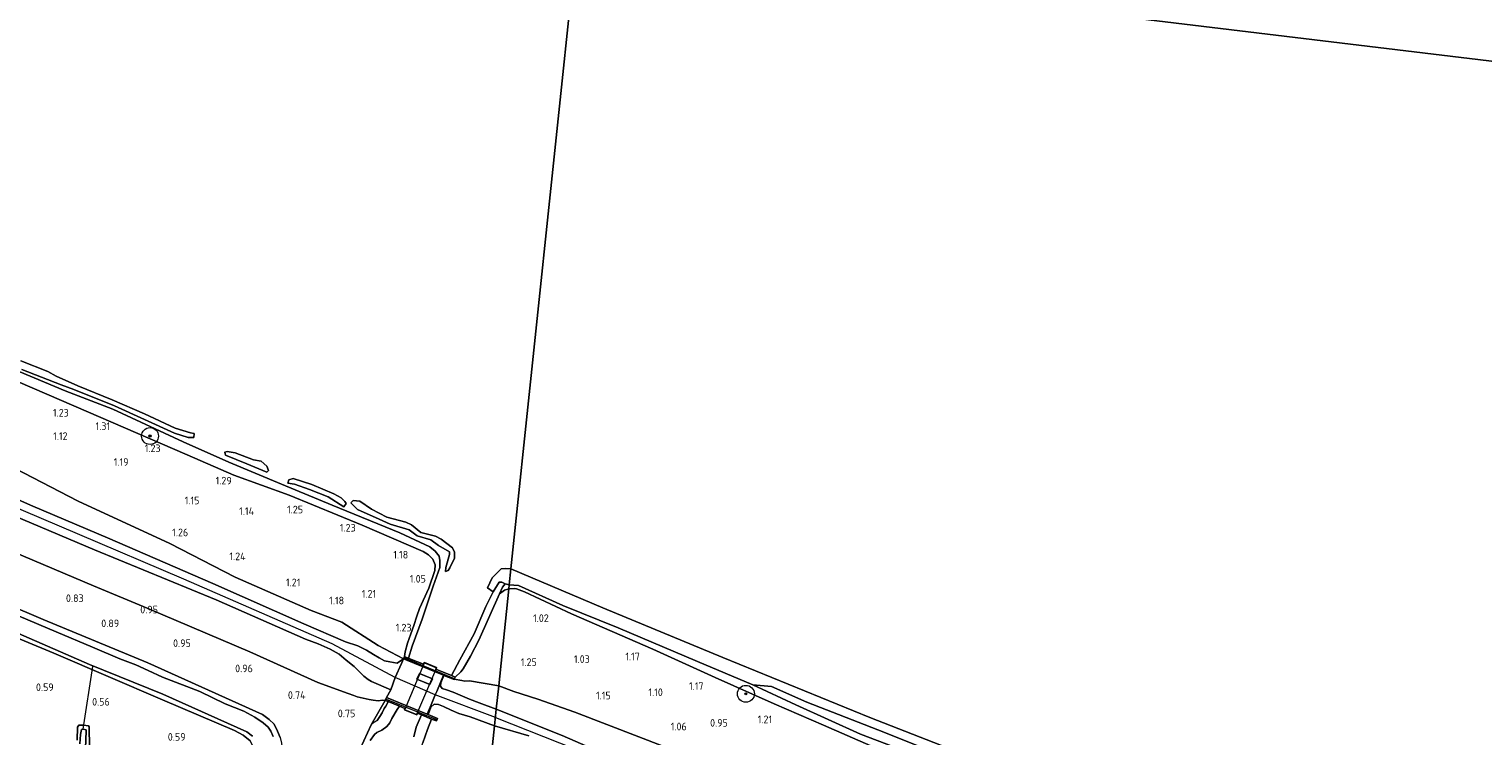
# Model space of a CAD drawing. Extents: x 126429 to 133038, y 413091 to 414846.
# Tile 116 of 256: x 127140 to 127484, y 414242 to 414409. Entities that reach past the tile are written whole.
import ezdxf
from ezdxf.enums import TextEntityAlignment as Align

# ---------------------------------------------------------------- set-up
doc = ezdxf.new("R2010")
doc.units = 0
for name, color, linetype, lineweight in [('B-ME-GR-BOOM-S', 90, 'Continuous', 25), ('B-ME-GR-GRAS-GV', 60, 'Continuous', 13), ('B-ME-GW-OPHOGING_KRUIN-G', 90, 'Continuous', 18), ('B-ME-GW-TALUD_KRUIN-G', 90, 'Continuous', 18), ('B-ME-GW-TALUD_TEEN-G', 90, 'Continuous', 18), ('B-ME-IE-TERREINAFSCHEIDING_DOORGANG-G', 210, 'Continuous', 18), ('B-ME-IE-TERREINAFSCHEIDING_KUNSTMATIG_HEKWERK-G', 20, 'IE-TERREINAFSCHEIDING-KUNSTMATIG', 18), ('B-ME-IE-TERREINAFSCHEIDING_KUNSTMATIG_MUUR-GV', 90, 'Continuous', 18), ('B-ME-KG-KADASTRAAL_DAKRAND-G', 170, 'Continuous', 18), ('B-ME-KW-KUNSTWERK_DUIKER-G', 170, 'Continuous', 18), ('B-ME-KW-KUNSTWERK_DUIKER-GV', 170, 'Continuous', 18), ('B-ME-OB-BEKLEDING_STEEN-GV', 30, 'Continuous', 18), ('B-ME-OB-BEKLEDING_STORTSTEEN-GV', 30, 'Continuous', 18), ('B-ME-OB-OEVERVOORZIENING-G', 7, 'Continuous', 18), ('B-ME-OG-BEBOUWING_NUTSGEBOUW-GV', 7, 'Continuous', 18), ('B-ME-OG-HOOGTEPUNT-S', 7, 'Continuous', 25), ('B-ME-OG-WATER_RIVIER-GV', 130, 'Continuous', 18), ('B-ME-OG-WATER_SLOOT-G', 120, 'Continuous', 18), ('B-ME-OG-WATER_SLOOT-GV', 120, 'Continuous', 18)]:
    doc.layers.add(name, color=color, linetype=linetype, lineweight=lineweight)
doc.styles.add('NLCS-ISO-ANNOTATIVE-T18', font='NLCS-ISO.ttf', dxfattribs={"height": 1.8})
doc.linetypes.add('IE-TERREINAFSCHEIDING-KUNSTMATIG', pattern='A,4,[82,NLCS.SHX,S=0.75,R=90,X=0,Y=0],4,-2', length=10)

# ---------------------------------------------------------------- blocks, each defined once
blk = doc.blocks.new('SAL-HOOGTELABEL-SO')
at = {"color": 0, "linetype": 'ByBlock', "lineweight": -2, "style": 'NLCS-ISO-ANNOTATIVE-T18'}
blk.add_attdef('HOOGTE', text='', height=1.8, dxfattribs=at).set_placement((2.79, 0), align=Align.RIGHT)
blk = doc.blocks.new('SGR-BOOM_01-SO')
at = {"linetype": 'ByBlock', "lineweight": 18}
h = blk.add_hatch(color=0, dxfattribs=at)
h.dxf.hatch_style = 1
edge = h.paths.add_edge_path()
edge.add_arc((0, 0), 0.25, 0, 360)
at = {"color": 0, "linetype": 'ByBlock', "lineweight": 18}
for radius in [2, 0.25]:
    blk.add_circle((0, 0), radius, dxfattribs=at)

msp = doc.modelspace()

# ---------------------------------------------------------------- linework, layer by layer
at = {"layer": 'B-ME-GR-GRAS-GV'}
for points in [[(127124.75, 414331.573, 1.08), (127150.96, 414320.32, 1.266), (127177.754, 414308.751, 1.276), (127188.743, 414303.905, 1.214), (127201.799, 414299.237, 1.034), (127219.125, 414292.158, 1.004), (127233.511, 414285.878, 0.988), (127234.735, 414285.125, 0.982), (127235.817, 414284.126, 0.98), (127236.372, 414282.776, 0.974), (127236.287, 414281.395, 0.988), (127234.853, 414277.25, 0.988), (127232.624, 414272.437, 1.062), (127232.004, 414270.634, 1.112), (127231.277, 414268.465, 1.166), (127230.611, 414266.432, 1.196), (127229.836, 414264.244, 1.256), (127229.292, 414262.246, 1.294), (127229.063, 414261.089, 1.308), (127228.868, 414260.536, 1.509), (127222.871, 414263.681, 1.509), (127214.254, 414269.227, 1.359), (127207, 414271.951, 1.359), (127189.107, 414279.827, 1.397), (127173.662, 414287.773, 1.367), (127151.947, 414297.821, 1.382), (127136.879, 414305.555, 1.367)], [(127133.183, 414330.398, 0.85), (127148.876, 414323.853, 0.85), (127160.116, 414319.563, 0.85), (127176.806, 414311.777, 0.85), (127187.59, 414307.018, 0.85), (127200.056, 414301.806, 0.85), (127211.999, 414296.887, 0.85), (127227.989, 414290.285, 0.85), (127235.05, 414287.048, 0.85), (127236.361, 414286.024, 0.85), (127237.287, 414284.81, 0.85), (127237.485, 414283.793, 0.85), (127237.438, 414282.151, 0.85), (127235.895, 414277.746, 0.85), (127233.263, 414269.894, 0.85), (127230.897, 414263.551, 0.85), (127230.042, 414260.695, 0.85), (127229.544, 414260.896, 1.078), (127229.063, 414261.089, 1.308), (127229.292, 414262.246, 1.294), (127229.836, 414264.244, 1.256), (127230.611, 414266.432, 1.196), (127231.277, 414268.465, 1.166), (127232.004, 414270.634, 1.112), (127232.624, 414272.437, 1.062), (127234.853, 414277.25, 0.988), (127236.287, 414281.395, 0.988), (127236.372, 414282.776, 0.974), (127235.817, 414284.126, 0.98), (127234.735, 414285.125, 0.982), (127233.511, 414285.878, 0.988), (127219.125, 414292.158, 1.004), (127201.799, 414299.237, 1.034), (127188.743, 414303.905, 1.214), (127177.754, 414308.751, 1.276), (127150.96, 414320.32, 1.266), (127124.75, 414331.573, 1.08)], [(127136.879, 414305.555, 1.367), (127151.947, 414297.821, 1.382), (127173.662, 414287.773, 1.367), (127189.107, 414279.827, 1.397), (127207, 414271.951, 1.359), (127214.254, 414269.227, 1.359), (127222.871, 414263.681, 1.509), (127228.868, 414260.536, 1.509), (127227.344, 414259.548, 1.921), (127225.621, 414259.832, 1.973), (127224.397, 414260.09, 1.967), (127223.099, 414260.804, 1.939), (127221.739, 414261.618, 1.879), (127220.112, 414262.598, 1.789), (127218.068, 414263.642, 1.741), (127215.191, 414264.601, 1.721), (127205.299, 414268.848, 1.725), (127183.773, 414278.333, 1.745), (127158.86, 414289.108, 1.747), (127141.224, 414296.642, 1.817), (127114.476, 414308.441, 1.719)], [(127114.476, 414308.441, 1.719), (127141.224, 414296.642, 1.817), (127158.86, 414289.108, 1.747), (127183.773, 414278.333, 1.745), (127205.299, 414268.848, 1.725), (127215.191, 414264.601, 1.721), (127218.068, 414263.642, 1.741), (127220.112, 414262.598, 1.789), (127221.739, 414261.618, 1.879), (127223.099, 414260.804, 1.939), (127224.397, 414260.09, 1.967), (127225.621, 414259.832, 1.973), (127227.344, 414259.548, 1.921), (127228.868, 414260.536, 1.509), (127228.387, 414259.462, 1.9), (127226.903, 414256.149, 2.015), (127225.878, 414253.263, 1.987), (127221.33, 414255.23, 1.867), (127220.522, 414255.661, 1.837), (127219.469, 414256.469, 1.727), (127218.417, 414257.536, 1.661), (127217.192, 414258.785, 1.625), (127215.329, 414260.235, 1.575), (127213.672, 414261.643, 1.523), (127211.546, 414262.813, 1.525), (127208.721, 414264.074, 1.547), (127205.691, 414265.165, 1.569), (127184.554, 414274.518, 1.611), (127155.826, 414286.319, 1.613), (127123.908, 414299.745, 1.665)], [(127123.908, 414299.745, 1.665), (127155.826, 414286.319, 1.613), (127184.554, 414274.518, 1.611), (127205.691, 414265.165, 1.569), (127208.721, 414264.074, 1.547), (127211.546, 414262.813, 1.525), (127213.672, 414261.643, 1.523), (127215.329, 414260.235, 1.575), (127217.192, 414258.785, 1.625), (127218.417, 414257.536, 1.661), (127219.469, 414256.469, 1.727), (127220.522, 414255.661, 1.837), (127221.33, 414255.23, 1.867), (127225.878, 414253.263, 1.987), (127224.817, 414251.409, 1.55), (127224.543, 414250.722, 1.55), (127223.931, 414250.783, 1.375), (127222.836, 414250.675, 1.373), (127221.715, 414250.783, 1.367), (127220.767, 414250.968, 1.357), (127217.931, 414251.617, 1.103), (127217.107, 414251.884, 1.091), (127215.787, 414252.364, 1.079), (127208.612, 414254.96, 1.069), (127192.556, 414262.248, 1.075), (127168.281, 414272.562, 1.077), (127155.606, 414277.819, 1.065), (127117.764, 414293.768, 1.053)], [(127117.764, 414293.768, 1.053), (127155.606, 414277.819, 1.065), (127168.281, 414272.562, 1.077), (127192.556, 414262.248, 1.075), (127208.612, 414254.96, 1.069), (127215.787, 414252.364, 1.079), (127217.107, 414251.884, 1.091), (127217.931, 414251.617, 1.103), (127220.767, 414250.968, 1.357), (127221.715, 414250.783, 1.367), (127222.836, 414250.675, 1.373), (127223.931, 414250.783, 1.375), (127224.543, 414250.722, 1.55), (127221.257, 414244.964, 0.974), (127216.89, 414235.508, 0.514)], [(127199.742, 414242.006, 0.652), (127199.105, 414243.481, 0.634), (127198.27, 414245.092, 0.612), (127197.117, 414246.241, 0.675), (127195.568, 414247.401, 0.564), (127168.458, 414259.589, 0.554), (127143.686, 414269.88, 0.712), (127108.384, 414284.879, 0.492)], [(127108.384, 414284.879, 0.492), (127143.686, 414269.88, 0.712), (127168.458, 414259.589, 0.554), (127195.568, 414247.401, 0.564), (127197.117, 414246.241, 0.675), (127198.27, 414245.092, 0.612), (127199.105, 414243.481, 0.634), (127199.742, 414242.006, 0.652)], [(127339.343, 414240.004, 1.05), (127328.183, 414244.875, 1.075), (127316.498, 414249.963, 1.163), (127302.52, 414256.154, 1.138), (127287.773, 414262.872, 1.013), (127268.571, 414271.159, 1.063), (127257.473, 414276.407, 1.088), (127255.572, 414277.119, 1.088), (127255.018, 414277.185, 1.125), (127253.78, 414277.12, 1.088), (127253.878, 414278.013, 0.85), (127256.086, 414277.886, 0.85), (127266.517, 414273.162, 0.85), (127279.636, 414267.856, 0.85), (127298.344, 414259.962, 0.85), (127311.429, 414254.411, 0.85), (127321.583, 414249.664, 0.85), (127336.855, 414242.753, 0.85), (127350.333, 414237.614, 0.85)], [(127112.018, 414276.059, 0.454), (127146.196, 414261.887, 0.436), (127171.862, 414250.888, 0.47), (127188.886, 414243.604, 0.517), (127190.958, 414242.565, 0.502), (127192.585, 414241.211, 0.504)], [(127192.585, 414241.211, 0.504), (127190.958, 414242.565, 0.502), (127188.886, 414243.604, 0.517), (127171.862, 414250.888, 0.47), (127146.196, 414261.887, 0.436), (127112.018, 414276.059, 0.454)], [(127298.621, 414236.666, 1.338), (127269.391, 414247.955, 1.408), (127260.624, 414251.017, 1.44), (127254.943, 414252.868, 1.44), (127251.366, 414254.143, 1.438), (127253.78, 414277.12, 1.088), (127255.018, 414277.185, 1.125), (127255.572, 414277.119, 1.088), (127257.473, 414276.407, 1.088), (127268.571, 414271.159, 1.063), (127287.773, 414262.872, 1.013), (127302.52, 414256.154, 1.138), (127316.498, 414249.963, 1.163), (127328.183, 414244.875, 1.075), (127339.343, 414240.004, 1.05)], [(127133.503, 414268.399, -0.566), (127154.642, 414259.211, -0.566), (127171.943, 414252.205, -0.566), (127191.854, 414243.322, -0.566), (127193.199, 414242.328, -0.566)], [(127198.031, 414242.18, -0.566), (127197.482, 414243.469, -0.566), (127196.842, 414244.438, -0.566), (127195.678, 414245.442, -0.566), (127193.734, 414246.772, -0.566), (127191.104, 414248.162, -0.566), (127186.746, 414249.926, -0.566), (127180.722, 414252.809, -0.566), (127171.882, 414256.238, -0.566), (127168.529, 414257.79, -0.566), (127165.594, 414259.128, -0.566), (127161.772, 414260.532, -0.566), (127155.321, 414263.347, -0.566), (127146.788, 414266.929, -0.566), (127138.037, 414270.638, -0.566)], [(127288.626, 414232.777, 1.852), (127266.409, 414242.473, 1.816), (127250.788, 414248.641, 1.844), (127251.366, 414254.143, 1.438), (127254.943, 414252.868, 1.44), (127260.624, 414251.017, 1.44), (127269.391, 414247.955, 1.408), (127298.621, 414236.666, 1.338)], [(127216.89, 414235.508, 0.514), (127221.257, 414244.964, 0.974), (127221.926, 414245.56, 1.056), (127222.651, 414245.985, 1.112), (127223.306, 414246.913, 1.124), (127223.794, 414247.832, 1.148), (127224.313, 414248.819, 1.172), (127224.719, 414249.37, 1.212), (127224.985, 414249.934, 1.264), (127225.207, 414250.457, 1.3), (127227.896, 414249.38, -0.566), (127227.378, 414248.617, -0.566), (127226.143, 414246.468, -0.566), (127225.628, 414245.431, -0.566), (127224.936, 414244.582, -0.566), (127223.76, 414243.746, -0.566), (127222.529, 414243.154, -0.566), (127221.99, 414242.684, -0.566), (127220.998, 414241.237, -0.566)], [(127231.316, 414242.146, -0.566), (127231.866, 414244.395, -0.566), (127233.082, 414247.313, -0.566), (127235.504, 414246.345, 1.202), (127234.559, 414243.855, 1.183), (127233.418, 414240.753, 0.951)], [(127258.464, 414242.338, 1.762), (127250.374, 414244.694, 1.826), (127250.788, 414248.641, 1.844), (127266.409, 414242.473, 1.816), (127288.626, 414232.777, 1.852)], [(127154.613, 414239.686, 0.397), (127154.588, 414244.459, 0.42), (127154.374, 414244.728, 0.397), (127153.186, 414244.904, 0.39), (127152.153, 414244.873, 0.39), (127151.776, 414244.399, 0.39), (127151.708, 414241.347, 0.39)], [(127151.708, 414241.347, 0.39), (127151.776, 414244.399, 0.39), (127152.153, 414244.873, 0.39), (127153.186, 414244.904, 0.39), (127154.374, 414244.728, 0.397), (127154.588, 414244.459, 0.42), (127154.613, 414239.686, 0.397)], [(127153.584, 414237.399, -0.425), (127153.88, 414243.458, -0.425), (127153.829, 414243.803, -0.425), (127153.115, 414243.948, -0.425), (127152.748, 414243.838, -0.425), (127152.512, 414242.651, -0.425), (127152.349, 414240.492, -0.425)], [(127249.349, 414234.94, 0.95), (127250.374, 414244.694, 1.826), (127258.464, 414242.338, 1.762)]]:
    msp.add_polyline3d(points, dxfattribs=at)
for points in [[(127252.718, 414276.746, 1.088), (127251.534, 414275.908, 0.976), (127252.294, 414277.452, 0.85), (127252.886, 414278.269, 0.85), (127253.878, 414278.013, 0.85), (127253.78, 414277.12, 1.088)], [(127253.78, 414277.12, 1.088), (127251.366, 414254.143, 1.438), (127244.484, 414255.368, 1.356), (127243.395, 414255.307, 1.342), (127242.649, 414255.402, 1.33), (127240.861, 414255.765, 1.274), (127241.048, 414256.23, 1.06), (127242.393, 414257.483, 1.068), (127242.93, 414258.163, 1.072), (127244.733, 414261.199, 1.034), (127246.666, 414264.945, 1.014), (127251.534, 414275.908, 0.976), (127252.718, 414276.746, 1.088)], [(127229.625, 414260.229, 1.881), (127238.303, 414256.685, 1.859), (127236.708, 414252.872, 1.859), (127236.373, 414252.073, 1.859), (127235.387, 414249.716, 1.859), (127234.448, 414247.475, 1.859), (127224.817, 414251.409, 1.55), (127225.878, 414253.263, 1.987), (127226.903, 414256.149, 2.015), (127228.387, 414259.462, 1.9), (127228.868, 414260.536, 1.509)], [(127232.033, 414255.719, 2.06), (127235.126, 414254.523, 2.06), (127235.683, 414255.837, 1.936), (127232.62, 414257.102, 1.862)], [(127246.762, 414250.158, 1.816), (127250.788, 414248.641, 1.844), (127250.374, 414244.694, 1.826), (127244.646, 414246.892, 1.762), (127241.912, 414247.625, 1.764), (127240.125, 414248.409, 1.76), (127238.35, 414249.31, 1.726), (127237.102, 414249.807, 1.722), (127236.09, 414249.833, 1.736), (127235.293, 414249.131, 1.736), (127234.975, 414248.267, 1.734), (127234.693, 414247.375, 1.736), (127234.448, 414247.475, 1.859), (127235.387, 414249.716, 1.859), (127236.373, 414252.073, 1.859), (127236.708, 414252.872, 1.859), (127238.303, 414256.685, 1.859), (127238.386, 414256.652, 1.766), (127237.704, 414254.907, 1.768), (127237.645, 414254.118, 1.774), (127238.042, 414253.585, 1.774), (127239, 414253.258, 1.784), (127240.573, 414252.707, 1.784), (127242.247, 414251.98, 1.79), (127244.445, 414251.063, 1.808)], [(127238.386, 414256.652, 1.766), (127240.819, 414255.659, 1.274), (127240.861, 414255.765, 1.274), (127242.649, 414255.402, 1.33), (127243.395, 414255.307, 1.342), (127244.484, 414255.368, 1.356), (127251.366, 414254.143, 1.438), (127250.788, 414248.641, 1.844), (127246.762, 414250.158, 1.816), (127244.445, 414251.063, 1.808), (127242.247, 414251.98, 1.79), (127240.573, 414252.707, 1.784), (127239, 414253.258, 1.784), (127238.042, 414253.585, 1.774), (127237.645, 414254.118, 1.774), (127237.704, 414254.907, 1.768)], [(127221.926, 414245.56, 1.056), (127221.257, 414244.964, 0.974), (127224.543, 414250.722, 1.55), (127225.207, 414250.457, 1.3), (127224.985, 414249.934, 1.264), (127224.719, 414249.37, 1.212), (127224.313, 414248.819, 1.172), (127223.794, 414247.832, 1.148), (127223.306, 414246.913, 1.124), (127222.651, 414245.985, 1.112)], [(127244.646, 414246.892, 1.762), (127250.374, 414244.694, 1.826), (127249.349, 414234.94, 0.95), (127246.811, 414235.749, 0.884), (127244.362, 414236.266, 0.868), (127242.233, 414236.423, 0.85), (127240.643, 414236.551, 0.806), (127236.669, 414236.908, 0.656), (127232.791, 414238.647, 0.403), (127233.418, 414240.753, 0.951), (127234.559, 414243.855, 1.183), (127235.504, 414246.345, 1.202), (127236.43, 414245.975, 1.288), (127236.679, 414245.875, 1.388), (127236.907, 414246.47, 1.388), (127234.693, 414247.375, 1.736), (127234.975, 414248.267, 1.734), (127235.293, 414249.131, 1.736), (127236.09, 414249.833, 1.736), (127237.102, 414249.807, 1.722), (127238.35, 414249.31, 1.726), (127240.125, 414248.409, 1.76), (127241.912, 414247.625, 1.764)]]:
    msp.add_polyline3d(points, close=True, dxfattribs=at)
at = {"layer": 'B-ME-GW-OPHOGING_KRUIN-G'}
for points in [[(127250.583, 414246.689, 1.832), (127236.373, 414252.073, 1.859), (127226.903, 414256.149, 2.015), (127212.025, 414264.089, 1.703), (127176.918, 414279.368, 1.612), (127151.814, 414290.05, 1.638), (127126.71, 414300.733, 1.663)], [(127250.583, 414246.689, 1.832), (127269.484, 414239.208, 1.842), (127288.385, 414231.727, 1.852), (127313.568, 414221.54, 1.831), (127338.751, 414211.353, 1.81), (127361.237, 414201.822, 1.793), (127383.723, 414192.291, 1.776), (127388.458, 414190.114, 1.776), (127404.328, 414183.688, 1.84), (127430.201, 414173.25, 1.785), (127456.074, 414162.813, 1.73), (127486.226, 414150.199, 1.598), (127486.628, 414150.033, 1.71), (127498.242, 414146.006, 1.642), (127526.931, 414134.76, 1.812), (127557.206, 414123.334, 1.807), (127587.481, 414111.908, 1.802), (127614.943, 414101.233, 1.754), (127639.687, 414092.053, 1.743), (127664.431, 414082.873, 1.732)]]:
    msp.add_polyline3d(points, dxfattribs=at)
at = {"layer": 'B-ME-GW-TALUD_KRUIN-G'}
for points in [[(127028.841, 414371.96, 0.974), (127042.997, 414366.221, 1.054), (127056.889, 414359.598, 1.058), (127071.016, 414353.7, 1.08), (127086.432, 414347.073, 1.094), (127101.122, 414340.765, 1.09), (127124.75, 414331.573, 1.08), (127150.96, 414320.32, 1.266), (127177.754, 414308.751, 1.276), (127188.743, 414303.905, 1.214), (127201.799, 414299.237, 1.034), (127219.125, 414292.158, 1.004), (127233.511, 414285.878, 0.988), (127234.735, 414285.125, 0.982), (127235.817, 414284.126, 0.98), (127236.372, 414282.776, 0.974), (127236.287, 414281.395, 0.988)], [(127228.868, 414260.536, 1.509), (127227.344, 414259.548, 1.921), (127225.621, 414259.832, 1.973), (127224.397, 414260.09, 1.967), (127223.099, 414260.804, 1.939), (127221.739, 414261.618, 1.879), (127220.112, 414262.598, 1.789), (127218.068, 414263.642, 1.741), (127215.191, 414264.601, 1.721), (127205.299, 414268.848, 1.725), (127183.773, 414278.333, 1.745), (127158.86, 414289.108, 1.747), (127141.224, 414296.642, 1.817), (127114.476, 414308.441, 1.719)], [(127123.908, 414299.745, 1.665), (127155.826, 414286.319, 1.613), (127184.554, 414274.518, 1.611), (127205.691, 414265.165, 1.569), (127208.721, 414264.074, 1.547), (127211.546, 414262.813, 1.525), (127213.672, 414261.643, 1.523), (127215.329, 414260.235, 1.575), (127217.192, 414258.785, 1.625), (127218.417, 414257.536, 1.661), (127219.469, 414256.469, 1.727), (127220.522, 414255.661, 1.837), (127221.33, 414255.23, 1.867), (127225.878, 414253.263, 1.987)], [(127236.287, 414281.395, 0.988), (127234.853, 414277.25, 0.988), (127232.624, 414272.437, 1.062)], [(127241.048, 414256.23, 1.06), (127242.393, 414257.483, 1.068), (127242.93, 414258.163, 1.072), (127244.733, 414261.199, 1.034), (127246.666, 414264.945, 1.014), (127251.534, 414275.908, 0.976)], [(127253.78, 414277.12, 1.088), (127252.718, 414276.746, 1.088), (127251.534, 414275.908, 0.976)], [(127382.54, 414223.116, 1.188), (127374.652, 414226.603, 1.125), (127359.843, 414232.059, 1.125), (127348.682, 414235.995, 1.025), (127339.343, 414240.004, 1.05), (127328.183, 414244.875, 1.075), (127316.498, 414249.963, 1.163), (127302.52, 414256.154, 1.138), (127287.773, 414262.872, 1.013), (127268.571, 414271.159, 1.063), (127257.473, 414276.407, 1.088), (127255.572, 414277.119, 1.088), (127255.018, 414277.185, 1.125), (127253.78, 414277.12, 1.088)], [(127232.624, 414272.437, 1.062), (127232.004, 414270.634, 1.112), (127231.277, 414268.465, 1.166), (127230.611, 414266.432, 1.196), (127229.836, 414264.244, 1.256), (127229.292, 414262.246, 1.294), (127229.063, 414261.089, 1.308)], [(127238.386, 414256.652, 1.766), (127237.704, 414254.907, 1.768), (127237.645, 414254.118, 1.774), (127238.042, 414253.585, 1.774), (127239, 414253.258, 1.784), (127240.573, 414252.707, 1.784), (127242.247, 414251.98, 1.79), (127244.445, 414251.063, 1.808), (127246.762, 414250.158, 1.816), (127250.788, 414248.641, 1.844)], [(127234.693, 414247.375, 1.736), (127234.975, 414248.267, 1.734), (127235.293, 414249.131, 1.736), (127236.09, 414249.833, 1.736), (127237.102, 414249.807, 1.722), (127238.35, 414249.31, 1.726), (127240.125, 414248.409, 1.76), (127241.912, 414247.625, 1.764), (127244.646, 414246.892, 1.762), (127250.374, 414244.694, 1.826)], [(127288.626, 414232.777, 1.852), (127266.409, 414242.473, 1.816), (127250.788, 414248.641, 1.844)], [(127250.374, 414244.694, 1.826), (127258.464, 414242.338, 1.762)]]:
    msp.add_polyline3d(points, dxfattribs=at)
at = {"layer": 'B-ME-GW-TALUD_TEEN-G'}
for points in [[(127012.906, 414358.087, 0.85), (127016.038, 414356.674, 1.051), (127023.789, 414354.35, 0.93), (127034.972, 414350.457, 0.915), (127050.677, 414344.727, 0.915), (127071.263, 414337.287, 0.915), (127089.493, 414329.949, 0.99), (127100.665, 414323.992, 0.99), (127121.733, 414314.409, 1.147), (127136.879, 414305.555, 1.367), (127151.947, 414297.821, 1.382), (127173.662, 414287.773, 1.367), (127189.107, 414279.827, 1.397), (127207, 414271.951, 1.359), (127214.254, 414269.227, 1.359), (127222.871, 414263.681, 1.509), (127228.868, 414260.536, 1.509)], [(127168.281, 414272.562, 1.077), (127155.606, 414277.819, 1.065), (127117.764, 414293.768, 1.053), (127093.602, 414304.229, 1.065), (127064.169, 414315.253, 0.928), (127043.082, 414322.467, 0.865), (127023.917, 414328.147, 0.715), (127015.408, 414331.481, 0.723), (127010.449, 414332.706, 0.798), (127007.687, 414333.046, 0.708), (127006.593, 414333.043, 0.678), (127005.578, 414332.39, 0.7), (127002.261, 414327.796, 0.726), (127000.261, 414324.498, 0.947)], [(127224.543, 414250.722, 1.55), (127223.931, 414250.783, 1.375), (127222.836, 414250.675, 1.373), (127221.715, 414250.783, 1.367), (127220.767, 414250.968, 1.357), (127217.931, 414251.617, 1.103), (127217.107, 414251.884, 1.091), (127215.787, 414252.364, 1.079), (127208.612, 414254.96, 1.069), (127192.556, 414262.248, 1.075), (127168.281, 414272.562, 1.077)], [(127240.861, 414255.765, 1.274), (127242.649, 414255.402, 1.33), (127243.395, 414255.307, 1.342), (127244.484, 414255.368, 1.356), (127251.366, 414254.143, 1.438)], [(127463.69, 414169.863, 0.971), (127447.784, 414177.058, 1.268), (127418.756, 414189.066, 1.268), (127393.176, 414198.846, 1.268), (127368.456, 414207.396, 1.268), (127344.893, 414217.488, 1.179), (127338.666, 414219.21, 1.156), (127333.305, 414221.928, 1.136), (127323.604, 414226.705, 1.193), (127298.621, 414236.666, 1.338), (127269.391, 414247.955, 1.408), (127260.624, 414251.017, 1.44), (127254.943, 414252.868, 1.44), (127251.366, 414254.143, 1.438)]]:
    msp.add_polyline3d(points, dxfattribs=at)
at = {"layer": 'B-ME-IE-TERREINAFSCHEIDING_DOORGANG-G'}
for points in [[(127226.903, 414256.149, 2.015), (127225.878, 414253.263, 1.987)], [(127235.387, 414249.716, 1.859), (127236.373, 414252.073, 1.859), (127236.708, 414252.872, 1.859)]]:
    msp.add_polyline3d(points, dxfattribs=at)
at = {"layer": 'B-ME-IE-TERREINAFSCHEIDING_KUNSTMATIG_HEKWERK-G'}
for points in [[(127108.384, 414284.879, 0.492), (127143.686, 414269.88, 0.712), (127168.458, 414259.589, 0.554), (127195.568, 414247.401, 0.564), (127197.117, 414246.241, 0.675), (127198.27, 414245.092, 0.612), (127199.105, 414243.481, 0.634), (127199.742, 414242.006, 0.652), (127200.055, 414240.609, 0.672), (127200.197, 414239.134, 0.682), (127199.726, 414221.67, 0.808), (127199.684, 414218.281, 0.816), (127199.847, 414215.556, 0.818), (127200.52, 414213.229, 0.82), (127201.641, 414211.401, 0.818), (127203.19, 414210.357, 0.816), (127204.9, 414210.005, 0.81), (127205.991, 414210.56, 0.798), (127207.199, 414211.706, 0.554), (127216.89, 414235.508, 0.514), (127221.257, 414244.964, 0.974)], [(127229.064, 414260.79, 2.052), (127240.828, 414255.948, 1.993)], [(127226.903, 414256.149, 2.015), (127228.387, 414259.462, 1.9), (127228.868, 414260.536, 1.509)], [(127236.708, 414252.872, 1.859), (127238.303, 414256.685, 1.859)], [(127224.543, 414250.722, 1.55), (127221.257, 414244.964, 0.974)], [(127224.77, 414251.021, 2.001), (127236.699, 414246.207, 1.993)], [(127225.878, 414253.263, 1.987), (127224.817, 414251.409, 1.55)], [(127234.448, 414247.475, 1.859), (127235.387, 414249.716, 1.859)]]:
    msp.add_polyline3d(points, dxfattribs=at)
at = {"layer": 'B-ME-IE-TERREINAFSCHEIDING_KUNSTMATIG_MUUR-GV'}
for points in [[(127230.767, 414260.404, 0.85), (127233.607, 414259.26, 0.85), (127233.789, 414259.669, 0.85), (127236.694, 414258.485, 0.85), (127236.527, 414258.08, 0.85), (127240.183, 414256.584, 0.85), (127241.048, 414256.23, 1.06), (127240.861, 414255.765, 1.274), (127240.819, 414255.659, 1.274), (127238.386, 414256.652, 1.766), (127238.303, 414256.685, 1.859), (127229.625, 414260.229, 1.881), (127228.868, 414260.536, 1.509), (127229.063, 414261.089, 1.308), (127229.544, 414260.896, 1.078), (127230.042, 414260.695, 0.85)], [(127224.817, 414251.409, 1.55), (127234.448, 414247.475, 1.859), (127234.693, 414247.375, 1.736), (127236.907, 414246.47, 1.388), (127236.679, 414245.875, 1.388), (127236.43, 414245.975, 1.288), (127235.504, 414246.345, 1.202), (127233.082, 414247.313, -0.566), (127232.137, 414247.691, -0.566), (127231.983, 414247.314, -0.566), (127229.08, 414248.523, -0.566), (127229.21, 414248.853, -0.566), (127227.896, 414249.38, -0.566), (127225.207, 414250.457, 1.3), (127224.543, 414250.722, 1.55)]]:
    msp.add_polyline3d(points, close=True, dxfattribs=at)
at = {"layer": 'B-ME-KG-KADASTRAAL_DAKRAND-G'}
msp.add_polyline3d([(127232.646, 414257.037, 3.29), (127232.099, 414255.747, 3.29), (127235.099, 414254.587, 3.29), (127235.617, 414255.81, 3.29)], close=True, dxfattribs=at)
at = {"layer": 'B-ME-KW-KUNSTWERK_DUIKER-G'}
msp.add_polyline3d([(127153.115, 414243.948, -0.425), (127155.394, 414258.719, -0.566)], dxfattribs=at)
at = {"layer": 'B-ME-KW-KUNSTWERK_DUIKER-GV'}
msp.add_polyline3d([(127236.628, 414258.458, 0.85), (127231.956, 414247.379, -0.566), (127229.146, 414248.55, -0.566), (127233.816, 414259.604, 0.85)], close=True, dxfattribs=at)
at = {"layer": 'B-ME-OB-BEKLEDING_STEEN-GV'}
msp.add_polyline3d([(127242.393, 414257.483, 1.068), (127241.048, 414256.23, 1.06), (127240.183, 414256.584, 0.85), (127242.17, 414260.315, 0.85), (127245.542, 414266.487, 0.85), (127248.315, 414272.899, 0.85), (127250.05, 414276.378, 0.85), (127251.481, 414278.663, 0.85), (127252.139, 414278.694, 0.85), (127252.886, 414278.269, 0.85), (127252.294, 414277.452, 0.85), (127251.534, 414275.908, 0.976), (127246.666, 414264.945, 1.014), (127244.733, 414261.199, 1.034), (127242.93, 414258.163, 1.072)], close=True, dxfattribs=at)
at = {"layer": 'B-ME-OB-BEKLEDING_STORTSTEEN-GV'}
for points in [[(127138.378, 414330.955, 0.85), (127144.821, 414328.453, 0.85), (127146.781, 414327.321, 0.85), (127151.866, 414325.069, 0.85), (127160.028, 414321.747, 0.85), (127167.617, 414318.394, 0.85), (127174.903, 414315.05, 0.85), (127178.485, 414313.91, 0.85), (127179.341, 414313.785, 0.85), (127179.313, 414312.8, 0.85), (127177.973, 414312.813, 0.85), (127174.742, 414313.866, 0.85), (127160.517, 414320.317, 0.85), (127150.921, 414324.208, 0.85), (127147.95, 414325.256, 0.85), (127138.61, 414328.897, 0.85)], [(127351.487, 414239.626, 0.85), (127340.988, 414243.771, 0.85), (127324.238, 414250.319, 0.85), (127315.825, 414254.024, 0.85), (127311.429, 414254.411, 0.85), (127298.344, 414259.962, 0.85), (127279.636, 414267.856, 0.85), (127266.517, 414273.162, 0.85), (127256.086, 414277.886, 0.85), (127253.878, 414278.013, 0.85), (127254.271, 414281.798, 0.85), (127275.98, 414272.587, 0.85), (127304.387, 414260.901, 0.85), (127339.067, 414246.709, 0.85), (127372.565, 414233.613, 0.85)]]:
    msp.add_polyline3d(points, dxfattribs=at)
for points in [[(127196.964, 414305.08, 0.85), (127196.548, 414304.662, 0.85), (127191.801, 414306.619, 0.85), (127186.752, 414308.635, 0.85), (127186.621, 414309.346, 0.85), (127187.158, 414309.559, 0.85), (127189.043, 414309.201, 0.85), (127193.369, 414307.535, 0.85), (127195.207, 414307.254, 0.85), (127196.563, 414306.078, 0.85)], [(127215.346, 414297.246, 0.85), (127214.743, 414296.48, 0.85), (127211.019, 414298.862, 0.85), (127206.669, 414300.58, 0.85), (127203.091, 414301.845, 0.85), (127201.504, 414302.043, 0.85), (127201.78, 414302.869, 0.85), (127202.774, 414303.144, 0.85), (127207.232, 414301.701, 0.85), (127212.377, 414299.505, 0.85), (127214.096, 414298.622, 0.85), (127215.005, 414297.686, 0.85)], [(127239.438, 414281.386, 0.85), (127238.801, 414281.202, 0.85), (127238.904, 414282.159, 0.85), (127239.749, 414285.169, 0.85), (127239.718, 414285.852, 0.85), (127237.157, 414287.341, 0.85), (127235.298, 414288.634, 0.85), (127232.115, 414289.61, 0.85), (127230.21, 414291.055, 0.85), (127225.698, 414292.398, 0.85), (127223.101, 414293.509, 0.85), (127217.986, 414295.856, 0.85), (127216.386, 414297.368, 0.85), (127216.933, 414297.934, 0.85), (127218.546, 414297.761, 0.85), (127221.324, 414295.886, 0.85), (127224.935, 414293.987, 0.85), (127229.427, 414292.822, 0.85), (127230.748, 414292.177, 0.85), (127232.972, 414290.394, 0.85), (127236.411, 414289.537, 0.85), (127237.73, 414288.817, 0.85), (127240.477, 414286.74, 0.85), (127240.93, 414285.792, 0.85), (127240.887, 414284.302, 0.85), (127239.787, 414282.083, 0.85)], [(127254.271, 414281.798, 0.85), (127253.878, 414278.013, 0.85), (127252.886, 414278.269, 0.85), (127252.139, 414278.694, 0.85), (127251.481, 414278.663, 0.85), (127250.05, 414276.378, 0.85), (127248.747, 414277.29, 0.85), (127249.812, 414279.686, 0.85), (127251.946, 414281.804, 0.85), (127252.898, 414281.878, 0.85)]]:
    msp.add_polyline3d(points, close=True, dxfattribs=at)
at = {"layer": 'B-ME-OB-OEVERVOORZIENING-G'}
for points in [[(127230.042, 414260.695, 0.85), (127230.897, 414263.551, 0.85), (127233.263, 414269.894, 0.85), (127235.895, 414277.746, 0.85), (127237.438, 414282.151, 0.85), (127237.485, 414283.793, 0.85), (127237.287, 414284.81, 0.85), (127236.361, 414286.024, 0.85), (127235.05, 414287.048, 0.85), (127227.989, 414290.285, 0.85), (127211.999, 414296.887, 0.85), (127200.056, 414301.806, 0.85), (127187.59, 414307.018, 0.85), (127176.806, 414311.777, 0.85), (127160.116, 414319.563, 0.85), (127148.876, 414323.853, 0.85), (127133.183, 414330.398, 0.85)], [(127138.61, 414328.897, 0.85), (127147.95, 414325.256, 0.85), (127150.921, 414324.208, 0.85), (127160.517, 414320.317, 0.85), (127174.742, 414313.866, 0.85), (127177.973, 414312.813, 0.85), (127179.313, 414312.8, 0.85), (127179.341, 414313.785, 0.85), (127178.485, 414313.91, 0.85), (127174.903, 414315.05, 0.85), (127167.617, 414318.394, 0.85), (127160.028, 414321.747, 0.85), (127151.866, 414325.069, 0.85), (127146.781, 414327.321, 0.85), (127144.821, 414328.453, 0.85), (127138.378, 414330.955, 0.85)], [(127254.271, 414281.798, 0.85), (127252.898, 414281.878, 0.85), (127251.946, 414281.804, 0.85), (127249.812, 414279.686, 0.85), (127248.747, 414277.29, 0.85), (127250.05, 414276.378, 0.85), (127248.315, 414272.899, 0.85), (127245.542, 414266.487, 0.85), (127242.17, 414260.315, 0.85), (127240.183, 414256.584, 0.85)], [(127669.779, 414117.257, 0.85), (127648.507, 414125.573, 0.85), (127624.685, 414134.401, 0.85), (127597.471, 414144.944, 0.85), (127574.101, 414153.722, 0.85), (127540.964, 414166.764, 0.85), (127503.688, 414180.948, 0.85), (127485.781, 414188.021, 0.85), (127463.706, 414197.019, 0.85), (127443.468, 414204.783, 0.85), (127420.863, 414213.82, 0.85), (127401.967, 414221.701, 0.85), (127381.589, 414229.898, 0.85), (127372.565, 414233.613, 0.85), (127339.067, 414246.709, 0.85), (127304.387, 414260.901, 0.85), (127275.98, 414272.587, 0.85), (127254.271, 414281.798, 0.85)], [(127240.183, 414256.584, 0.85), (127236.527, 414258.08, 0.85), (127236.694, 414258.485, 0.85), (127233.789, 414259.669, 0.85), (127233.607, 414259.26, 0.85), (127230.767, 414260.404, 0.85), (127230.042, 414260.695, 0.85)], [(127350.333, 414237.614, 0.85), (127336.855, 414242.753, 0.85), (127321.583, 414249.664, 0.85), (127311.429, 414254.411, 0.85), (127315.825, 414254.024, 0.85), (127324.238, 414250.319, 0.85), (127340.988, 414243.771, 0.85), (127351.487, 414239.626, 0.85)]]:
    msp.add_polyline3d(points, dxfattribs=at)
for points in [[(127196.548, 414304.662, 0.85), (127191.801, 414306.619, 0.85), (127186.752, 414308.635, 0.85), (127186.621, 414309.346, 0.85), (127187.158, 414309.559, 0.85), (127189.043, 414309.201, 0.85), (127193.369, 414307.535, 0.85), (127195.207, 414307.254, 0.85), (127196.563, 414306.078, 0.85), (127196.964, 414305.08, 0.85)], [(127214.743, 414296.48, 0.85), (127211.019, 414298.862, 0.85), (127206.669, 414300.58, 0.85), (127203.091, 414301.845, 0.85), (127201.504, 414302.043, 0.85), (127201.78, 414302.869, 0.85), (127202.774, 414303.144, 0.85), (127207.232, 414301.701, 0.85), (127212.377, 414299.505, 0.85), (127214.096, 414298.622, 0.85), (127215.005, 414297.686, 0.85), (127215.346, 414297.246, 0.85)], [(127238.801, 414281.202, 0.85), (127238.904, 414282.159, 0.85), (127239.749, 414285.169, 0.85), (127239.718, 414285.852, 0.85), (127237.157, 414287.341, 0.85), (127235.298, 414288.634, 0.85), (127232.115, 414289.61, 0.85), (127230.21, 414291.055, 0.85), (127225.698, 414292.398, 0.85), (127223.101, 414293.509, 0.85), (127217.986, 414295.856, 0.85), (127216.386, 414297.368, 0.85), (127216.933, 414297.934, 0.85), (127218.546, 414297.761, 0.85), (127221.324, 414295.886, 0.85), (127224.935, 414293.987, 0.85), (127229.427, 414292.822, 0.85), (127230.748, 414292.177, 0.85), (127232.972, 414290.394, 0.85), (127236.411, 414289.537, 0.85), (127237.73, 414288.817, 0.85), (127240.477, 414286.74, 0.85), (127240.93, 414285.792, 0.85), (127240.887, 414284.302, 0.85), (127239.787, 414282.083, 0.85), (127239.438, 414281.386, 0.85)]]:
    msp.add_polyline3d(points, close=True, dxfattribs=at)
at = {"layer": 'B-ME-OG-BEBOUWING_NUTSGEBOUW-GV'}
msp.add_polyline3d([(127235.683, 414255.837, 1.936), (127235.126, 414254.523, 2.06), (127232.033, 414255.719, 2.06), (127232.62, 414257.102, 1.862)], close=True, dxfattribs=at)
at = {"layer": 'B-ME-OG-WATER_RIVIER-GV'}
for points in [[(127269.612, 414427.839, 0.85), (127254.271, 414281.798, 0.85), (127252.898, 414281.878, 0.85), (127251.946, 414281.804, 0.85), (127249.812, 414279.686, 0.85), (127248.747, 414277.29, 0.85), (127250.05, 414276.378, 0.85), (127248.315, 414272.899, 0.85), (127245.542, 414266.487, 0.85), (127242.17, 414260.315, 0.85), (127240.183, 414256.584, 0.85), (127236.527, 414258.08, 0.85), (127236.694, 414258.485, 0.85), (127233.789, 414259.669, 0.85), (127233.607, 414259.26, 0.85), (127230.767, 414260.404, 0.85), (127230.042, 414260.695, 0.85), (127230.897, 414263.551, 0.85), (127233.263, 414269.894, 0.85), (127235.895, 414277.746, 0.85), (127237.438, 414282.151, 0.85), (127237.485, 414283.793, 0.85), (127237.287, 414284.81, 0.85), (127236.361, 414286.024, 0.85), (127235.05, 414287.048, 0.85), (127227.989, 414290.285, 0.85), (127211.999, 414296.887, 0.85), (127200.056, 414301.806, 0.85), (127187.59, 414307.018, 0.85), (127176.806, 414311.777, 0.85), (127160.116, 414319.563, 0.85), (127148.876, 414323.853, 0.85), (127133.183, 414330.398, 0.85)], [(127372.565, 414233.613, 0.85), (127339.067, 414246.709, 0.85), (127304.387, 414260.901, 0.85), (127275.98, 414272.587, 0.85), (127254.271, 414281.798, 0.85), (127269.612, 414427.839, 0.85), (127526.663, 414396.882, 0.482), (127534.983, 414395.852, 0.85), (127551.412, 414389.011, 0.85), (127564.59, 414383.725, 0.85), (127581.725, 414377.126, 0.85), (127593.367, 414372.056, 0.85), (127605.052, 414366.682, 0.85), (127621.246, 414360.814, 0.85), (127630.54, 414356.789, 0.85), (127642.149, 414352.402, 0.85), (127652.612, 414348.397, 0.85), (127671.958, 414340.982, 0.85), (127696.789, 414331.351, 0.85), (127701.797, 414329.515, 0.85), (127669.779, 414117.257, 0.85)], [(127526.663, 414396.882, 0.482), (127269.612, 414427.839, 0.85)], [(127138.61, 414328.897, 0.85), (127147.95, 414325.256, 0.85), (127150.921, 414324.208, 0.85), (127160.517, 414320.317, 0.85), (127174.742, 414313.866, 0.85), (127177.973, 414312.813, 0.85), (127179.313, 414312.8, 0.85), (127179.341, 414313.785, 0.85), (127178.485, 414313.91, 0.85), (127174.903, 414315.05, 0.85), (127167.617, 414318.394, 0.85), (127160.028, 414321.747, 0.85), (127151.866, 414325.069, 0.85), (127146.781, 414327.321, 0.85), (127144.821, 414328.453, 0.85), (127138.378, 414330.955, 0.85)], [(127350.333, 414237.614, 0.85), (127336.855, 414242.753, 0.85), (127321.583, 414249.664, 0.85), (127311.429, 414254.411, 0.85), (127315.825, 414254.024, 0.85), (127324.238, 414250.319, 0.85), (127340.988, 414243.771, 0.85), (127351.487, 414239.626, 0.85)]]:
    msp.add_polyline3d(points, dxfattribs=at)
for points in [[(127191.801, 414306.619, 0.85), (127196.548, 414304.662, 0.85), (127196.964, 414305.08, 0.85), (127196.563, 414306.078, 0.85), (127195.207, 414307.254, 0.85), (127193.369, 414307.535, 0.85), (127189.043, 414309.201, 0.85), (127187.158, 414309.559, 0.85), (127186.621, 414309.346, 0.85), (127186.752, 414308.635, 0.85)], [(127211.019, 414298.862, 0.85), (127214.743, 414296.48, 0.85), (127215.346, 414297.246, 0.85), (127215.005, 414297.686, 0.85), (127214.096, 414298.622, 0.85), (127212.377, 414299.505, 0.85), (127207.232, 414301.701, 0.85), (127202.774, 414303.144, 0.85), (127201.78, 414302.869, 0.85), (127201.504, 414302.043, 0.85), (127203.091, 414301.845, 0.85), (127206.669, 414300.58, 0.85)], [(127216.386, 414297.368, 0.85), (127217.986, 414295.856, 0.85), (127223.101, 414293.509, 0.85), (127225.698, 414292.398, 0.85), (127230.21, 414291.055, 0.85), (127232.115, 414289.61, 0.85), (127235.298, 414288.634, 0.85), (127237.157, 414287.341, 0.85), (127239.718, 414285.852, 0.85), (127239.749, 414285.169, 0.85), (127238.904, 414282.159, 0.85), (127238.801, 414281.202, 0.85), (127239.438, 414281.386, 0.85), (127239.787, 414282.083, 0.85), (127240.887, 414284.302, 0.85), (127240.93, 414285.792, 0.85), (127240.477, 414286.74, 0.85), (127237.73, 414288.817, 0.85), (127236.411, 414289.537, 0.85), (127232.972, 414290.394, 0.85), (127230.748, 414292.177, 0.85), (127229.427, 414292.822, 0.85), (127224.935, 414293.987, 0.85), (127221.324, 414295.886, 0.85), (127218.546, 414297.761, 0.85), (127216.933, 414297.934, 0.85)]]:
    msp.add_polyline3d(points, close=True, dxfattribs=at)
at = {"layer": 'B-ME-OG-WATER_SLOOT-G'}
for points in [[(127193.365, 414224.992, 0.427), (127193.671, 414233.424, 0.521), (127193.762, 414236.289, 0.475), (127193.759, 414239.091, 0.428), (127192.585, 414241.211, 0.504), (127190.958, 414242.565, 0.502), (127188.886, 414243.604, 0.517), (127171.862, 414250.888, 0.47), (127146.196, 414261.887, 0.436), (127112.018, 414276.059, 0.454)], [(127225.207, 414250.457, 1.3), (127224.985, 414249.934, 1.264), (127224.719, 414249.37, 1.212), (127224.313, 414248.819, 1.172), (127223.794, 414247.832, 1.148), (127223.306, 414246.913, 1.124), (127222.651, 414245.985, 1.112), (127221.926, 414245.56, 1.056), (127221.257, 414244.964, 0.974)], [(127151.708, 414241.347, 0.39), (127151.776, 414244.399, 0.39), (127152.153, 414244.873, 0.39), (127153.186, 414244.904, 0.39), (127154.374, 414244.728, 0.397), (127154.588, 414244.459, 0.42), (127154.613, 414239.686, 0.397)], [(127232.791, 414238.647, 0.403), (127233.418, 414240.753, 0.951), (127234.559, 414243.855, 1.183), (127235.504, 414246.345, 1.202)]]:
    msp.add_polyline3d(points, dxfattribs=at)
at = {"layer": 'B-ME-OG-WATER_SLOOT-GV'}
for points in [[(127193.199, 414242.328, -0.566), (127191.854, 414243.322, -0.566), (127171.943, 414252.205, -0.566), (127154.642, 414259.211, -0.566), (127133.503, 414268.399, -0.566)], [(127138.037, 414270.638, -0.566), (127146.788, 414266.929, -0.566), (127155.321, 414263.347, -0.566), (127161.772, 414260.532, -0.566), (127165.594, 414259.128, -0.566), (127168.529, 414257.79, -0.566), (127171.882, 414256.238, -0.566), (127180.722, 414252.809, -0.566), (127186.746, 414249.926, -0.566), (127191.104, 414248.162, -0.566), (127193.734, 414246.772, -0.566), (127195.678, 414245.442, -0.566), (127196.842, 414244.438, -0.566), (127197.482, 414243.469, -0.566), (127198.031, 414242.18, -0.566)], [(127220.998, 414241.237, -0.566), (127221.99, 414242.684, -0.566), (127222.529, 414243.154, -0.566), (127223.76, 414243.746, -0.566), (127224.936, 414244.582, -0.566), (127225.628, 414245.431, -0.566), (127226.143, 414246.468, -0.566), (127227.378, 414248.617, -0.566), (127227.896, 414249.38, -0.566), (127229.21, 414248.853, -0.566), (127229.08, 414248.523, -0.566), (127231.983, 414247.314, -0.566), (127232.137, 414247.691, -0.566), (127233.082, 414247.313, -0.566), (127231.866, 414244.395, -0.566), (127231.316, 414242.146, -0.566)], [(127152.349, 414240.492, -0.425), (127152.512, 414242.651, -0.425), (127152.748, 414243.838, -0.425), (127153.115, 414243.948, -0.425), (127153.829, 414243.803, -0.425), (127153.88, 414243.458, -0.425), (127153.584, 414237.399, -0.425)]]:
    msp.add_polyline3d(points, dxfattribs=at)

# ---------------------------------------------------------------- block references
at = {"layer": 'B-ME-GR-BOOM-S'}
for p in [(127168.944, 414313.184, 1.214), (127309.807, 414252.298, 1.24)]:
    msp.add_blockref('SGR-BOOM_01-SO', p, dxfattribs=at)
at = {"layer": 'B-ME-OG-HOOGTEPUNT-S'}
for p, values in [((127146.955, 414317.78, 1.231), {'HOOGTE': '1.23'}), ((127156.713, 414314.612, 1.312), {'HOOGTE': '1.31'}), ((127146.662, 414312.272, 1.118), {'HOOGTE': '1.12'}), ((127168.647, 414309.39, 1.225), {'HOOGTE': '1.23'}), ((127161.071, 414306.144, 1.188), {'HOOGTE': '1.19'}), ((127185.467, 414301.752, 1.288), {'HOOGTE': '1.29'}), ((127177.824, 414297.067, 1.15), {'HOOGTE': '1.15'}), ((127190.746, 414294.547, 1.138), {'HOOGTE': '1.14'}), ((127202.336, 414294.922, 1.25), {'HOOGTE': '1.25'}), ((127214.777, 414290.621, 1.225), {'HOOGTE': '1.23'}), ((127175.18, 414289.508, 1.262), {'HOOGTE': '1.26'}), ((127188.745, 414283.86, 1.238), {'HOOGTE': '1.24'}), ((127227.183, 414284.248, 1.175), {'HOOGTE': '1.18'}), ((127201.689, 414277.699, 1.212), {'HOOGTE': '1.21'}), ((127231.368, 414278.566, 1.05), {'HOOGTE': '1.05'}), ((127150.465, 414273.97, 0.831), {'HOOGTE': '0.83'}), ((127212.033, 414273.433, 1.175), {'HOOGTE': '1.18'}), ((127219.612, 414275.01, 1.205), {'HOOGTE': '1.21'}), ((127168.031, 414271.296, 0.947), {'HOOGTE': '0.95'}), ((127260.416, 414269.26, 1.022), {'HOOGTE': '1.02'}), ((127158.864, 414268.033, 0.888), {'HOOGTE': '0.89'}), ((127227.978, 414267.034, 1.225), {'HOOGTE': '1.23'}), ((127175.794, 414263.35, 0.95), {'HOOGTE': '0.95'}), ((127270.111, 414259.589, 1.027), {'HOOGTE': '1.03'}), ((127281.947, 414260.198, 1.172), {'HOOGTE': '1.17'}), ((127190.463, 414257.392, 0.962), {'HOOGTE': '0.96'}), ((127257.589, 414258.875, 1.248), {'HOOGTE': '1.25'}), ((127143.385, 414252.948, 0.587), {'HOOGTE': '0.59'}), ((127296.991, 414253.218, 1.172), {'HOOGTE': '1.17'}), ((127156.638, 414249.516, 0.562), {'HOOGTE': '0.56'}), ((127202.922, 414251.094, 0.738), {'HOOGTE': '0.74'}), ((127275.059, 414250.991, 1.148), {'HOOGTE': '1.15'}), ((127287.379, 414251.762, 1.102), {'HOOGTE': '1.10'}), ((127214.68, 414246.761, 0.75), {'HOOGTE': '0.75'}), ((127313.198, 414245.345, 1.21), {'HOOGTE': '1.21'}), ((127293.026, 414243.674, 1.06), {'HOOGTE': '1.06'}), ((127302.744, 414244.546, 0.952), {'HOOGTE': '0.95'}), ((127174.551, 414241.215, 0.588), {'HOOGTE': '0.59'})]:
    msp.add_blockref('SAL-HOOGTELABEL-SO', p, dxfattribs=at).add_auto_attribs(values)

doc.saveas('drawing.dxf')
